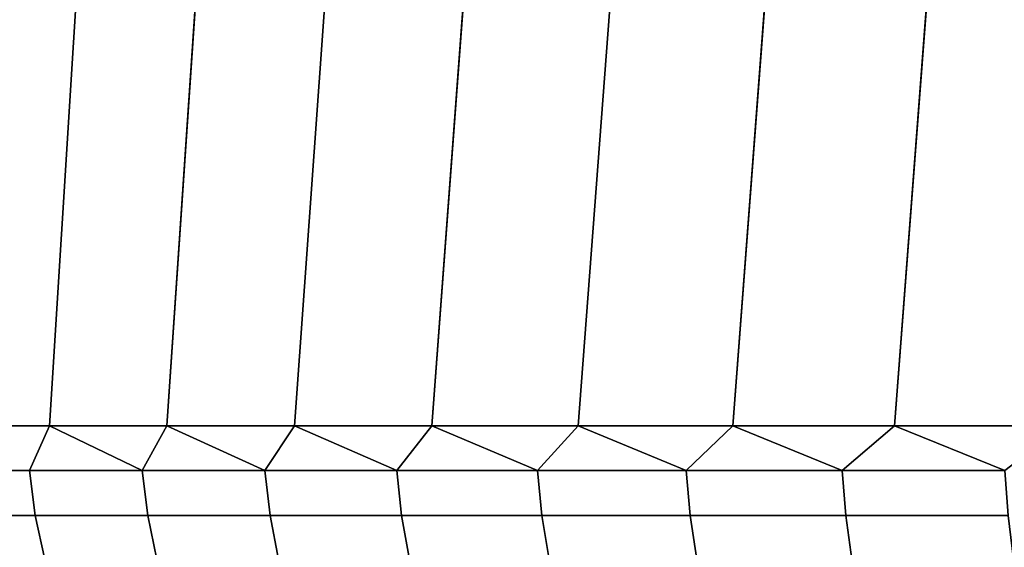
# Model space of a CAD drawing. Header units: metres. Extents: x -28 to 70, y -218 to 27.
# Tile 6 of 246: x -4.099 to -2.299, y -217.007 to -216.043. Entities that reach past the tile are written whole.
import ezdxf

# ---------------------------------------------------------------- set-up
doc = ezdxf.new("R2010")
doc.units = ezdxf.units.M
doc.layers.add('solid_10_261_002_XXX', color=7, linetype='CONTINUOUS')

msp = doc.modelspace()

# ---------------------------------------------------------------- linework, layer by layer
at = {"layer": 'solid_10_261_002_XXX'}
for points in [[(-4.240241, -216.784988, 250.049591), (-4.045085, -216.784988, 250.338928), (-3.936043, -215.041916, 250.483398), (-4.136734, -214.987793, 250.208359)], [(-4.240241, -216.784988, 244.750397), (-4.136423, -214.987869, 244.591187), (-3.935666, -215.042023, 244.316116), (-4.045085, -216.784988, 244.461075)], [(-4.045085, -216.784988, 250.338928), (-3.830222, -216.784988, 250.613937), (-3.716277, -215.0979, 250.74498), (-3.936043, -215.041916, 250.483398)], [(-4.045085, -216.784988, 244.461075), (-3.935666, -215.042023, 244.316116), (-3.715911, -215.097992, 244.054611), (-3.830222, -216.784988, 244.186066)], [(-3.830222, -216.784988, 250.613937), (-3.596699, -216.784988, 250.873291), (-3.480193, -215.154251, 250.990005), (-3.716277, -215.0979, 250.74498)], [(-3.830222, -216.784988, 244.186066), (-3.715911, -215.097992, 244.054611), (-3.479896, -215.154312, 243.809692), (-3.596699, -216.784988, 243.926712)], [(-3.596699, -216.784988, 250.873291), (-3.345653, -216.784988, 251.115723), (-3.228643, -215.210007, 251.217834), (-3.480193, -215.154251, 250.990005)], [(-3.596699, -216.784988, 243.926712), (-3.479896, -215.154312, 243.809692), (-3.228415, -215.210052, 243.58197), (-3.345653, -216.784988, 243.68428)], [(-3.345653, -216.784988, 251.115723), (-3.078307, -216.784988, 251.340057), (-2.963533, -215.264053, 251.427139), (-3.228643, -215.210007, 251.217834)], [(-3.345653, -216.784988, 243.68428), (-3.228415, -215.210052, 243.58197), (-2.963216, -215.264114, 243.372635), (-3.078307, -216.784988, 243.459946)], [(-3.078307, -216.784988, 251.340057), (-2.795964, -216.784988, 251.545181), (-2.684578, -215.31575, 251.618134), (-2.963533, -215.264053, 251.427139)], [(-3.078307, -216.784988, 243.459946), (-2.963216, -215.264114, 243.372635), (-2.684134, -215.315826, 243.18158), (-2.795964, -216.784988, 243.254807)], [(-2.795964, -216.784988, 251.545181), (-2.5, -216.784988, 251.730133), (-2.392101, -215.364304, 251.790634), (-2.684578, -215.31575, 251.618134)], [(-2.795964, -216.784988, 243.254807), (-2.684134, -215.315826, 243.18158), (-2.391526, -215.364395, 243.009048), (-2.5, -216.784988, 243.06987)], [(-2.5, -216.784988, 251.730133), (-2.191856, -216.784988, 251.893967), (-2.089394, -215.408524, 251.942444), (-2.392101, -215.364304, 251.790634)], [(-2.5, -216.784988, 243.06987), (-2.391526, -215.364395, 243.009048), (-2.088797, -215.408615, 242.857269), (-2.191856, -216.784988, 242.906036)], [(-4.045085, -216.784988, 244.461075), (-4.081404, -216.867035, 244.519028), (-4.268494, -216.867035, 244.804276), (-4.240241, -216.784988, 244.750397)], [(-4.045085, -216.784988, 250.338928), (-4.240241, -216.784988, 250.049591), (-4.268494, -216.867035, 249.995728), (-4.081404, -216.867035, 250.280975)], [(-4.045085, -216.784988, 244.461075), (-3.875285, -216.867035, 244.247223), (-4.081404, -216.867035, 244.519028)], [(-4.045085, -216.784988, 250.338928), (-4.081404, -216.867035, 250.280975), (-3.875285, -216.867035, 250.55278)], [(-4.045085, -216.784988, 244.461075), (-3.830222, -216.784988, 244.186066), (-3.875285, -216.867035, 244.247223)], [(-3.830222, -216.784988, 250.613937), (-4.045085, -216.784988, 250.338928), (-3.875285, -216.867035, 250.55278)], [(-3.830222, -216.784988, 244.186066), (-3.651098, -216.867035, 243.990112), (-3.875285, -216.867035, 244.247223)], [(-3.830222, -216.784988, 250.613937), (-3.875285, -216.867035, 250.55278), (-3.651098, -216.867035, 250.809891)], [(-3.830222, -216.784988, 244.186066), (-3.596699, -216.784988, 243.926712), (-3.651098, -216.867035, 243.990112)], [(-3.596699, -216.784988, 250.873291), (-3.830222, -216.784988, 250.613937), (-3.651098, -216.867035, 250.809891)], [(-3.596699, -216.784988, 243.926712), (-3.409887, -216.867035, 243.748901), (-3.651098, -216.867035, 243.990112)], [(-3.596699, -216.784988, 250.873291), (-3.651098, -216.867035, 250.809891), (-3.409887, -216.867035, 251.051102)], [(-3.596699, -216.784988, 243.926712), (-3.345653, -216.784988, 243.68428), (-3.409887, -216.867035, 243.748901)], [(-3.345653, -216.784988, 251.115723), (-3.596699, -216.784988, 250.873291), (-3.409887, -216.867035, 251.051102)], [(-3.345653, -216.784988, 243.68428), (-3.152778, -216.867035, 243.524719), (-3.409887, -216.867035, 243.748901)], [(-3.345653, -216.784988, 251.115723), (-3.409887, -216.867035, 251.051102), (-3.152778, -216.867035, 251.275284)], [(-3.345653, -216.784988, 243.68428), (-3.078307, -216.784988, 243.459946), (-3.152778, -216.867035, 243.524719)], [(-3.078307, -216.784988, 251.340057), (-3.345653, -216.784988, 251.115723), (-3.152778, -216.867035, 251.275284)], [(-3.078307, -216.784988, 243.459946), (-2.88097, -216.867035, 243.318588), (-3.152778, -216.867035, 243.524719)], [(-3.078307, -216.784988, 251.340057), (-3.152778, -216.867035, 251.275284), (-2.88097, -216.867035, 251.4814)], [(-3.078307, -216.784988, 243.459946), (-2.795964, -216.784988, 243.254807), (-2.88097, -216.867035, 243.318588)], [(-2.795964, -216.784988, 251.545181), (-3.078307, -216.784988, 251.340057), (-2.88097, -216.867035, 251.4814)], [(-2.795964, -216.784988, 243.254807), (-2.595729, -216.867035, 243.1315), (-2.88097, -216.867035, 243.318588)], [(-2.795964, -216.784988, 251.545181), (-2.88097, -216.867035, 251.4814), (-2.595729, -216.867035, 251.668488)], [(-2.795964, -216.784988, 243.254807), (-2.5, -216.784988, 243.06987), (-2.595729, -216.867035, 243.1315)], [(-2.5, -216.784988, 251.730133), (-2.795964, -216.784988, 251.545181), (-2.595729, -216.867035, 251.668488)], [(-2.5, -216.784988, 243.06987), (-2.298385, -216.867035, 242.964325), (-2.595729, -216.867035, 243.1315)], [(-2.5, -216.784988, 251.730133), (-2.595729, -216.867035, 251.668488), (-2.298385, -216.867035, 251.835678)], [(-2.5, -216.784988, 243.06987), (-2.191856, -216.784988, 242.906036), (-2.298385, -216.867035, 242.964325)], [(-2.191856, -216.784988, 251.893967), (-2.5, -216.784988, 251.730133), (-2.298385, -216.867035, 251.835678)], [(-4.268494, -216.867035, 244.804276), (-4.081404, -216.867035, 244.519028), (-4.070938, -216.949173, 244.526413), (-4.257548, -216.949173, 244.810928)], [(-4.081404, -216.867035, 250.280975), (-4.268494, -216.867035, 249.995728), (-4.257548, -216.949173, 249.989075), (-4.070938, -216.949173, 250.273575)], [(-4.081404, -216.867035, 244.519028), (-3.875285, -216.867035, 244.247223), (-3.865347, -216.949173, 244.25531), (-4.070938, -216.949173, 244.526413)], [(-3.875285, -216.867035, 250.55278), (-4.081404, -216.867035, 250.280975), (-4.070938, -216.949173, 250.273575), (-3.865347, -216.949173, 250.544693)], [(-3.875285, -216.867035, 244.247223), (-3.651098, -216.867035, 243.990112), (-3.641735, -216.949173, 243.998856), (-3.865347, -216.949173, 244.25531)], [(-3.651098, -216.867035, 250.809891), (-3.875285, -216.867035, 250.55278), (-3.865347, -216.949173, 250.544693), (-3.641735, -216.949173, 250.801147)], [(-3.651098, -216.867035, 243.990112), (-3.409887, -216.867035, 243.748901), (-3.401143, -216.949173, 243.75827), (-3.641735, -216.949173, 243.998856)], [(-3.409887, -216.867035, 251.051102), (-3.651098, -216.867035, 250.809891), (-3.641735, -216.949173, 250.801147), (-3.401143, -216.949173, 251.041733)], [(-3.409887, -216.867035, 243.748901), (-3.152778, -216.867035, 243.524719), (-3.144693, -216.949173, 243.534653), (-3.401143, -216.949173, 243.75827)], [(-3.152778, -216.867035, 251.275284), (-3.409887, -216.867035, 251.051102), (-3.401143, -216.949173, 251.041733), (-3.144693, -216.949173, 251.26535)], [(-3.152778, -216.867035, 243.524719), (-2.88097, -216.867035, 243.318588), (-2.873582, -216.949173, 243.329056), (-3.144693, -216.949173, 243.534653)], [(-2.88097, -216.867035, 251.4814), (-3.152778, -216.867035, 251.275284), (-3.144693, -216.949173, 251.26535), (-2.873582, -216.949173, 251.470932)], [(-2.88097, -216.867035, 243.318588), (-2.595729, -216.867035, 243.1315), (-2.589072, -216.949173, 243.142456), (-2.873582, -216.949173, 243.329056)], [(-2.595729, -216.867035, 251.668488), (-2.88097, -216.867035, 251.4814), (-2.873582, -216.949173, 251.470932), (-2.589072, -216.949173, 251.657547)], [(-2.595729, -216.867035, 243.1315), (-2.298385, -216.867035, 242.964325), (-2.292491, -216.949173, 242.975693), (-2.589072, -216.949173, 243.142456)], [(-2.298385, -216.867035, 251.835678), (-2.595729, -216.867035, 251.668488), (-2.589072, -216.949173, 251.657547), (-2.292491, -216.949173, 251.82431)], [(-4.257548, -216.949173, 244.810928), (-4.070938, -216.949173, 244.526413), (-4.053563, -217.029541, 244.538681), (-4.239377, -217.029541, 244.821976)], [(-4.070938, -216.949173, 250.273575), (-4.257548, -216.949173, 249.989075), (-4.239377, -217.029541, 249.978027), (-4.053563, -217.029541, 250.261322)], [(-4.070938, -216.949173, 244.526413), (-3.865347, -216.949173, 244.25531), (-3.84885, -217.029541, 244.268723), (-4.053563, -217.029541, 244.538681)], [(-3.865347, -216.949173, 250.544693), (-4.070938, -216.949173, 250.273575), (-4.053563, -217.029541, 250.261322), (-3.84885, -217.029541, 250.531265)], [(-3.865347, -216.949173, 244.25531), (-3.641735, -216.949173, 243.998856), (-3.626192, -217.029541, 244.013367), (-3.84885, -217.029541, 244.268723)], [(-3.641735, -216.949173, 250.801147), (-3.865347, -216.949173, 250.544693), (-3.84885, -217.029541, 250.531265), (-3.626192, -217.029541, 250.786621)], [(-3.641735, -216.949173, 243.998856), (-3.401143, -216.949173, 243.75827), (-3.386627, -217.029541, 243.773804), (-3.626192, -217.029541, 244.013367)], [(-3.401143, -216.949173, 251.041733), (-3.641735, -216.949173, 250.801147), (-3.626192, -217.029541, 250.786621), (-3.386627, -217.029541, 251.026199)], [(-3.401143, -216.949173, 243.75827), (-3.144693, -216.949173, 243.534653), (-3.131272, -217.029541, 243.551147), (-3.386627, -217.029541, 243.773804)], [(-3.144693, -216.949173, 251.26535), (-3.401143, -216.949173, 251.041733), (-3.386627, -217.029541, 251.026199), (-3.131272, -217.029541, 251.248856)], [(-3.144693, -216.949173, 243.534653), (-2.873582, -216.949173, 243.329056), (-2.861317, -217.029541, 243.346436), (-3.131272, -217.029541, 243.551147)], [(-2.873582, -216.949173, 251.470932), (-3.144693, -216.949173, 251.26535), (-3.131272, -217.029541, 251.248856), (-2.861317, -217.029541, 251.453568)], [(-2.873582, -216.949173, 243.329056), (-2.589072, -216.949173, 243.142456), (-2.578022, -217.029541, 243.160629), (-2.861317, -217.029541, 243.346436)], [(-2.589072, -216.949173, 251.657547), (-2.873582, -216.949173, 251.470932), (-2.861317, -217.029541, 251.453568), (-2.578022, -217.029541, 251.639374)], [(-2.589072, -216.949173, 243.142456), (-2.292491, -216.949173, 242.975693), (-2.282707, -217.029541, 242.994583), (-2.578022, -217.029541, 243.160629)], [(-2.292491, -216.949173, 251.82431), (-2.589072, -216.949173, 251.657547), (-2.578022, -217.029541, 251.639374), (-2.282707, -217.029541, 251.80542)]]:
    msp.add_3dface(points, dxfattribs=at)

doc.saveas('drawing.dxf')
